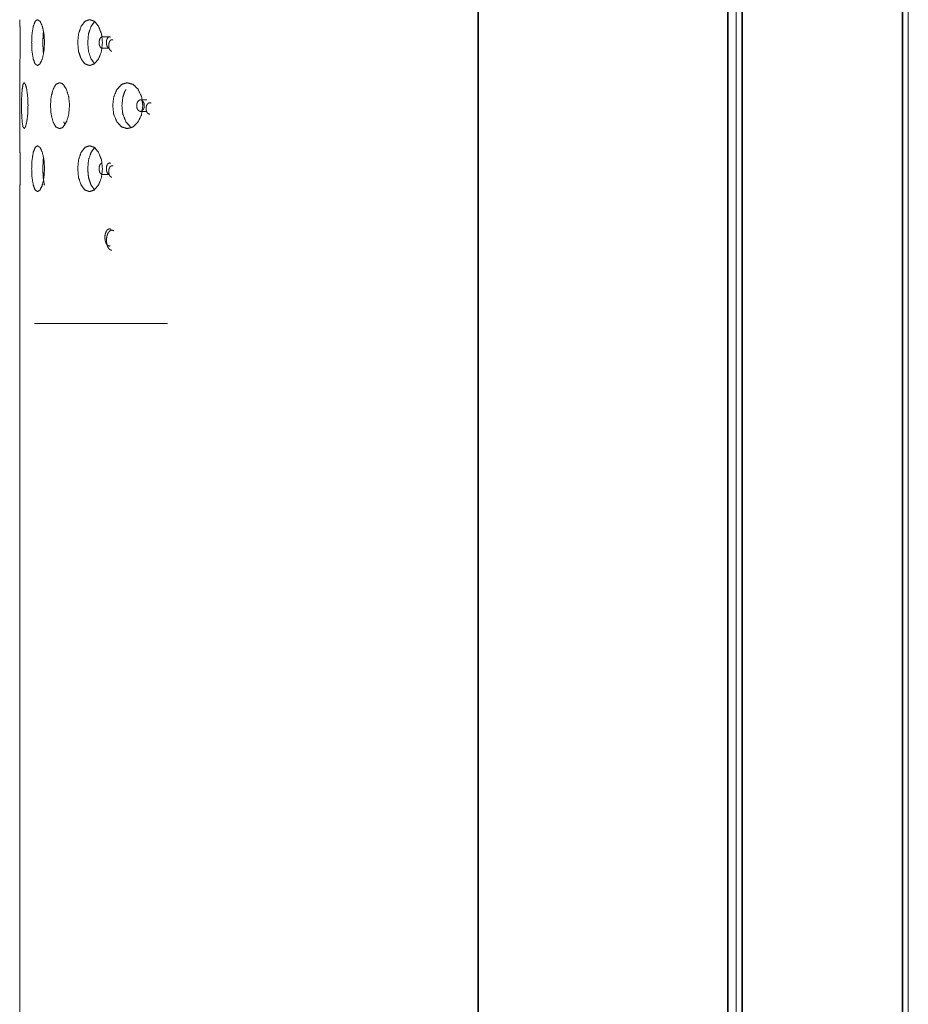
# Model space of a CAD drawing. Header units: millimetres. Extents: x 4 to 1188, y 1 to 840.
# Tile 92 of 256: x 406 to 428, y 448 to 473. Entities that reach past the tile are written whole.
import ezdxf

# ---------------------------------------------------------------- set-up
doc = ezdxf.new("R2010")
doc.units = ezdxf.units.MM
doc.layers.add('1', color=7, linetype='Continuous')

msp = doc.modelspace()

# ---------------------------------------------------------------- linework, layer by layer
at = {"layer": '1', "color": 154, "linetype": 'Continuous', "lineweight": 13}
for p, q in [((423.4392, 498.8605), (423.4392, 387.9319)), ((427.7249, 387.9319), (427.7249, 498.8605)), ((423.5821, 493.8605), (423.5821, 383.8605))]:
    msp.add_line(p, q, dxfattribs=at)
at = {"layer": '1', "color": 154, "linetype": 'Continuous', "lineweight": 35}
for p, q in [((423.5821, 388.0747), (423.5821, 498.8605)), ((427.5821, 498.8605), (427.5821, 388.0747))]:
    msp.add_line(p, q, dxfattribs=at)
for points, knots in [([(417.0106, 498.889), (417.0106, 470.8833), (417.0106, 414.8719), (417.0106, 358.8605)], [0, 0, 0.2, 0.6, 1, 1]), ([(423.2249, 361.8462), (423.2249, 382.2176), (423.2249, 428.9319), (423.2249, 452.289), (423.2249, 498.889)], [0, 0, 0.1486501, 0.4895236, 0.6599604, 1, 1])]:
    msp.add_open_spline(points, degree=1, knots=knots, dxfattribs=at)
at = {"layer": '1', "color": 154, "linetype": 'Continuous', "lineweight": 13}
for points, knots in [([(423.4392, 358.9319), (423.4392, 405.5747), (423.4392, 452.289), (423.4392, 498.9319)], [0, 0, 0.3331633, 0.6668367, 1, 1]), ([(405.5894, 472.8377), (405.5841, 472.965), (405.5821, 473.0033), (405.5842, 472.9611), (405.5845, 472.9549), (405.5894, 472.8373), (405.5946, 472.6521), (405.5949, 472.6374), (405.5969, 472.4327), (405.5946, 472.2089), (405.5894, 472.026), (405.5841, 471.8993), (405.5821, 471.8605), (405.5821, 471.8605)], [0, 0, 0.1034888, 0.2000731, 0.2997094, 0.30674, 0.4005243, 0.5000513, 0.5070757, 0.5996783, 0.7011946, 0.7999624, 0.9028029, 0.999906, 1, 1]), ([(405.8799, 472.4319), (405.8894, 472.6487), (405.9202, 472.8377), (405.9689, 472.965), (406.026, 473.0033), (406.0893, 472.962), (406.0936, 472.9559), (406.146, 472.8376), (406.1867, 472.6525), (406.1883, 472.6398), (406.2006, 472.4318), (406.1858, 472.2051), (406.146, 472.026), (406.087, 471.8987), (406.026, 471.8605), (405.9669, 471.9018), (405.9632, 471.9079), (405.9201, 472.0262), (405.8897, 472.2116), (405.8885, 472.2242), (405.8799, 472.4319)], [0, 0, 0.0612636, 0.1249458, 0.1895857, 0.2499134, 0.3124924, 0.3168293, 0.3749717, 0.4375477, 0.4413424, 0.5000066, 0.5641599, 0.6249703, 0.6896137, 0.7499377, 0.8125148, 0.8168694, 0.8749947, 0.9376559, 0.9414392, 1, 1]), ([(407.0278, 472.4319), (407.0481, 472.6487), (407.1126, 472.8377), (407.2116, 472.965), (407.3235, 473.0033), (407.443, 472.962), (407.4508, 472.9559), (407.5467, 472.8376), (407.6196, 472.6525), (407.6225, 472.6398), (407.6442, 472.4318), (407.6181, 472.2051), (407.5467, 472.026), (407.4386, 471.8987), (407.3234, 471.8605), (407.2076, 471.9018), (407.2002, 471.9079), (407.1126, 472.0262), (407.0487, 472.2116), (407.0462, 472.2242), (407.0278, 472.4319)], [0, 0, 0.0612637, 0.1249445, 0.189586, 0.2499149, 0.3124926, 0.31683, 0.3749719, 0.437548, 0.441342, 0.5000064, 0.5641598, 0.6249691, 0.6896127, 0.7499374, 0.8125138, 0.8168696, 0.874995, 0.9376563, 0.9414393, 1, 1]), ([(407.2774, 472.4319), (407.298, 472.653), (407.3601, 472.8377), (407.4575, 472.9657), (407.4575, 472.9657)], [0, 0, 0.3314454, 0.6600948, 0.999991, 1, 1]), ([(406.1582, 472.4319), (406.1679, 472.653), (406.1757, 472.7022)], [0, 0, 0.7909317, 1, 1]), ([(407.6294, 472.5737), (407.628, 472.5735), (407.6068, 472.5629), (407.5872, 472.5396), (407.5833, 472.5327), (407.5732, 472.51), (407.5659, 472.484), (407.5608, 472.4319)], [0, 0, 0.0128894, 0.207931, 0.4157286, 0.4640861, 0.6059122, 0.7461125, 1, 1]), ([(407.8469, 472.5651), (407.8469, 472.5651), (407.8333, 472.5723), (407.8186, 472.5747), (407.8084, 472.5735), (407.7881, 472.5633), (407.7875, 472.5628), (407.7684, 472.5396), (407.7645, 472.5327), (407.7547, 472.51), (407.7476, 472.4844), (407.7457, 472.4741), (407.7425, 472.4319)], [0, 0, 0.0000083, 0.0937016, 0.1926796, 0.2608439, 0.401987, 0.4062832, 0.5601907, 0.5963044, 0.7025239, 0.8065686, 0.8459851, 1, 1]), ([(407.9067, 472.4952), (407.9067, 472.4952), (407.8929, 472.5024), (407.8779, 472.5048), (407.8677, 472.5037), (407.8469, 472.4934), (407.8466, 472.4931), (407.8273, 472.47), (407.8233, 472.463), (407.8131, 472.4398), (407.806, 472.4146), (407.8041, 472.4041), (407.8009, 472.362)], [0, 0, 0.0000162, 0.0944476, 0.1933512, 0.2613134, 0.4038455, 0.4063305, 0.5598782, 0.5965913, 0.7044613, 0.8070739, 0.846924, 1, 1]), ([(406.1762, 472.1618), (406.1667, 472.2223), (406.1582, 472.4319)], [0, 0, 0.2541059, 1, 1]), ([(407.4464, 471.9078), (407.36, 472.0262), (407.2956, 472.2223), (407.2774, 472.4319)], [0, 0, 0.3164855, 0.6752633, 1, 1]), ([(407.5608, 472.4319), (407.5661, 472.3783), (407.574, 472.3514), (407.5832, 472.3313), (407.5916, 472.3176), (407.6094, 472.2988), (407.628, 472.2915)], [0, 0, 0.264642, 0.4137391, 0.5419083, 0.643044, 0.8286808, 1, 1]), ([(407.7425, 472.4319), (407.7455, 472.3902), (407.7479, 472.3774), (407.7555, 472.3514), (407.7645, 472.3313), (407.7727, 472.3176), (407.7904, 472.2987), (407.8139, 472.2893), (407.8184, 472.2891), (407.8184, 472.2891)], [0, 0, 0.1884046, 0.2490219, 0.382187, 0.4996186, 0.5919996, 0.7626524, 0.9626614, 0.9999552, 1, 1]), ([(407.8009, 472.362), (407.804, 472.3202), (407.8063, 472.3078), (407.8128, 472.2849), (407.8232, 472.2613), (407.8295, 472.2507), (407.8483, 472.2296), (407.8494, 472.2288), (407.8709, 472.2197), (407.8778, 472.2192), (407.8778, 472.2192)], [0, 0, 0.1883621, 0.2471579, 0.3627189, 0.4996118, 0.5701978, 0.7524793, 0.7614446, 0.9438654, 0.9999692, 1, 1]), ([(405.6277, 470.8605), (405.6273, 470.8841), (405.6311, 471.0773), (405.6438, 471.2662), (405.6658, 471.3936), (405.6936, 471.4319), (405.7266, 471.3905), (405.7289, 471.3845), (405.7579, 471.2662), (405.7811, 471.0811), (405.7821, 471.0684), (405.7891, 470.884), (405.7892, 470.8604), (405.7806, 470.6337), (405.7579, 470.4546), (405.7254, 470.3273), (405.6936, 470.289), (405.6648, 470.3304), (405.6631, 470.3365), (405.6438, 470.4548), (405.6312, 470.6401), (405.6307, 470.6528), (405.6277, 470.8605)], [0, 0, 0.0065509, 0.0613595, 0.1250258, 0.1896541, 0.2499708, 0.3125366, 0.316874, 0.3750029, 0.4375661, 0.4413597, 0.4935522, 0.5001102, 0.5642459, 0.6250446, 0.6896744, 0.7499875, 0.8125519, 0.8169066, 0.8750197, 0.9376677, 0.9414486, 1, 1]), ([(406.3498, 470.8605), (406.35, 470.8841), (406.3649, 471.0773), (406.413, 471.2662), (406.4876, 471.3936), (406.5729, 471.4319), (406.6329, 471.4152), (406.6652, 471.3905), (406.6713, 471.3845), (406.7462, 471.2662), (406.8035, 471.0811), (406.8058, 471.0684), (406.8227, 470.884), (406.8229, 470.8604), (406.8023, 470.6337), (406.7461, 470.4546), (406.6618, 470.3273), (406.6325, 470.3057), (406.5728, 470.289), (406.4845, 470.3304), (406.4789, 470.3365), (406.4129, 470.4548), (406.3653, 470.6401), (406.3634, 470.6528), (406.3498, 470.8605)], [0, 0, 0.0065476, 0.0613279, 0.1249616, 0.1895557, 0.249842, 0.2903515, 0.3126511, 0.3169865, 0.3750854, 0.4376181, 0.4414091, 0.4935753, 0.50013, 0.5642326, 0.6250009, 0.6895989, 0.7097798, 0.7501151, 0.8126482, 0.817, 0.8750834, 0.9376998, 0.9414787, 1, 1]), ([(407.9006, 470.8605), (407.9009, 470.8841), (407.9258, 471.0773), (408.0055, 471.2662), (408.1269, 471.3936), (408.2632, 471.4319), (408.4075, 471.3905), (408.417, 471.3845), (408.532, 471.2662), (408.6189, 471.0811), (408.6224, 471.0684), (408.6479, 470.884), (408.6482, 470.8604), (408.6172, 470.6337), (408.5319, 470.4546), (408.4023, 470.3273), (408.263, 470.289), (408.122, 470.3304), (408.1129, 470.3365), (408.0054, 470.4548), (407.9265, 470.6401), (407.9234, 470.6528), (407.9006, 470.8605)], [0, 0, 0.0065509, 0.0613596, 0.1250256, 0.189653, 0.2499711, 0.3125354, 0.3168728, 0.3750009, 0.4375661, 0.4413589, 0.4935518, 0.5001098, 0.5642457, 0.6250454, 0.6896753, 0.7499885, 0.8125522, 0.8169073, 0.8750204, 0.9376681, 0.9414488, 1, 1]), ([(408.1284, 470.8605), (408.154, 471.0816), (408.1935, 471.196), (408.2306, 471.2662), (408.2306, 471.2663)], [0, 0, 0.5009324, 0.7934909, 0.9999646, 1, 1]), ([(408.4978, 470.8605), (408.5042, 470.8068), (408.5138, 470.7799), (408.525, 470.7599), (408.5352, 470.7462), (408.5569, 470.7274), (408.5862, 470.7179), (408.5917, 470.7177), (408.6081, 470.7196), (408.6301, 470.7292), (408.6568, 470.7559), (408.6593, 470.7595), (408.6663, 470.771), (408.6811, 470.8082), (408.687, 470.8468), (408.6874, 470.8603), (408.6848, 470.8947), (408.6799, 470.9168), (408.6594, 470.9612), (408.6271, 470.9935), (408.6102, 471.0008), (408.5919, 471.0032), (408.5793, 471.0021), (408.5537, 470.9915), (408.5299, 470.9682), (408.5251, 470.9613), (408.5128, 470.9385), (408.504, 470.9126), (408.4978, 470.8605)], [0, 0, 0.060515, 0.0946121, 0.1239236, 0.1470521, 0.1894871, 0.2403844, 0.2498014, 0.2775507, 0.3161881, 0.3698362, 0.3756726, 0.3929588, 0.4411113, 0.48499, 0.5000318, 0.5384039, 0.5642889, 0.6242426, 0.6892689, 0.7189622, 0.7499471, 0.7712679, 0.8164665, 0.8646157, 0.8758155, 0.9086814, 0.9411706, 1, 1]), ([(408.3383, 470.3345), (408.3382, 470.3345), (408.2306, 470.4548), (408.151, 470.6508), (408.1284, 470.8605)], [0, 0, 0.0000789, 0.3199786, 0.6769346, 1, 1]), ([(408.86, 470.9237), (408.86, 470.9237), (408.8433, 470.9309), (408.8252, 470.9334), (408.8128, 470.9322), (408.7876, 470.9219), (408.7872, 470.9217), (408.7638, 470.8985), (408.7589, 470.8916), (408.7465, 470.8684), (408.738, 470.8431), (408.7356, 470.8327), (408.7317, 470.7906)], [0, 0, 0.000007, 0.0944323, 0.1933498, 0.2613009, 0.4038571, 0.4063405, 0.5598672, 0.5965936, 0.704462, 0.8070722, 0.8469239, 1, 1]), ([(408.7317, 470.7906), (408.7354, 470.7488), (408.7383, 470.7364), (408.7461, 470.7135), (408.7588, 470.6898), (408.7665, 470.6792), (408.7893, 470.6581), (408.7906, 470.6574), (408.8167, 470.6483), (408.825, 470.6478), (408.825, 470.6478)], [0, 0, 0.1883581, 0.2471708, 0.3627374, 0.4996124, 0.5701906, 0.7524988, 0.7614662, 0.943866, 0.9999674, 1, 1]), ([(405.5841, 469.8222), (405.5821, 469.8605), (405.5842, 469.8182), (405.5845, 469.8121), (405.5894, 469.6944), (405.5946, 469.5092), (405.5949, 469.4946), (405.5969, 469.2899), (405.5946, 469.066), (405.5894, 468.8832), (405.5841, 468.7564), (405.5821, 468.7176), (405.5842, 468.759), (405.5845, 468.765), (405.5894, 468.8834), (405.5947, 469.0687), (405.595, 469.0811)], [0, 0, 0.0802657, 0.163085, 0.1689277, 0.2468822, 0.3296075, 0.3354492, 0.4124183, 0.4968029, 0.5788997, 0.6643801, 0.7450938, 0.8284766, 0.8341727, 0.9116639, 0.9950603, 1, 1]), ([(405.8799, 469.289), (405.8894, 469.5059), (405.9202, 469.6948), (405.9689, 469.8222), (406.026, 469.8605), (406.0893, 469.8191), (406.0936, 469.813), (406.146, 469.6948), (406.1867, 469.5096), (406.1883, 469.497), (406.2006, 469.2889), (406.1858, 469.0623), (406.146, 468.8832), (406.087, 468.7559), (406.026, 468.7176), (405.9669, 468.759), (405.9632, 468.7651), (405.9201, 468.8834), (405.8897, 469.0687), (405.8885, 469.0813), (405.8799, 469.289)], [0, 0, 0.0612636, 0.1249457, 0.1895856, 0.2499134, 0.3124923, 0.3168293, 0.3749716, 0.4375476, 0.4413423, 0.5000088, 0.5641598, 0.6249702, 0.6896135, 0.7499375, 0.8125146, 0.8168692, 0.8749945, 0.9376537, 0.9414392, 1, 1]), ([(407.0278, 469.289), (407.0481, 469.5059), (407.1126, 469.6948), (407.2116, 469.8222), (407.3235, 469.8605), (407.443, 469.8191), (407.4508, 469.813), (407.5467, 469.6948), (407.6196, 469.5096), (407.6225, 469.497), (407.6442, 469.2889), (407.6181, 469.0623), (407.5467, 468.8832), (407.4386, 468.7559), (407.3234, 468.7176), (407.2076, 468.759), (407.2002, 468.7651), (407.1126, 468.8834), (407.0487, 469.0687), (407.0462, 469.0813), (407.0278, 469.289)], [0, 0, 0.0612637, 0.1249445, 0.1895859, 0.2499149, 0.3124925, 0.3168299, 0.3749718, 0.4375479, 0.4413419, 0.5000086, 0.5641597, 0.6249689, 0.6896126, 0.7499372, 0.8125136, 0.8168694, 0.8749948, 0.9376541, 0.9414393, 1, 1]), ([(407.2774, 469.289), (407.298, 469.5101), (407.3601, 469.6948), (407.4575, 469.8229), (407.4575, 469.8229)], [0, 0, 0.3314329, 0.6600931, 0.9999965, 1, 1]), ([(406.1582, 469.289), (406.1679, 469.5101), (406.1757, 469.5594)], [0, 0, 0.7909019, 1, 1]), ([(406.1974, 468.8834), (406.1974, 468.8834), (406.1667, 469.0794), (406.1582, 469.289)], [0, 0, 0.0000785, 0.5249363, 1, 1]), ([(407.4464, 468.765), (407.36, 468.8834), (407.2956, 469.0794), (407.2774, 469.289)], [0, 0, 0.3164852, 0.6752631, 1, 1]), ([(407.6294, 469.4308), (407.628, 469.4307), (407.6068, 469.4201), (407.5872, 469.3968), (407.5833, 469.3899), (407.5732, 469.3671), (407.5659, 469.3412), (407.5608, 469.289)], [0, 0, 0.0128894, 0.207931, 0.4157286, 0.4640861, 0.6059122, 0.7461125, 1, 1]), ([(407.5608, 469.289), (407.5661, 469.2354), (407.574, 469.2085), (407.5832, 469.1884), (407.5916, 469.1748), (407.6094, 469.156), (407.628, 469.1486)], [0, 0, 0.264642, 0.4137391, 0.5419083, 0.643044, 0.8286808, 1, 1]), ([(407.8469, 469.4222), (407.8469, 469.4222), (407.8333, 469.4294), (407.8186, 469.4318), (407.8084, 469.4307), (407.7881, 469.4205), (407.7875, 469.42), (407.7684, 469.3968), (407.7645, 469.3899), (407.7547, 469.3671), (407.7476, 469.3415), (407.7457, 469.3312), (407.7425, 469.289)], [0, 0, 0.0000088, 0.0937021, 0.1926801, 0.2608444, 0.4019876, 0.4062838, 0.5601913, 0.596305, 0.7025246, 0.8065692, 0.8460006, 1, 1]), ([(407.7425, 469.289), (407.7455, 469.2474), (407.7479, 469.2346), (407.7555, 469.2085), (407.7645, 469.1884), (407.7727, 469.1748), (407.7904, 469.1558), (407.8139, 469.1465), (407.8184, 469.1462), (407.8184, 469.1462)], [0, 0, 0.1884046, 0.249022, 0.3821871, 0.4996187, 0.5919997, 0.7626526, 0.9626616, 0.9999554, 1, 1]), ([(407.9067, 469.3523), (407.9067, 469.3523), (407.8929, 469.3595), (407.8779, 469.3619), (407.8677, 469.3608), (407.8469, 469.3505), (407.8466, 469.3502), (407.8273, 469.3271), (407.8233, 469.3201), (407.8131, 469.297), (407.806, 469.2717), (407.8041, 469.2612), (407.8009, 469.2191)], [0, 0, 0.0000162, 0.0944476, 0.1933512, 0.2613134, 0.4038455, 0.4063305, 0.5598782, 0.5965913, 0.7044613, 0.8070739, 0.846924, 1, 1]), ([(407.8009, 469.2191), (407.804, 469.1774), (407.8063, 469.1649), (407.8128, 469.1421), (407.8232, 469.1184), (407.8295, 469.1078), (407.8483, 469.0867), (407.8494, 469.086), (407.8709, 469.0768), (407.8778, 469.0763), (407.8778, 469.0763)], [0, 0, 0.1883621, 0.2471579, 0.3627189, 0.4996118, 0.5701978, 0.7524793, 0.7614446, 0.9438654, 0.9999692, 1, 1]), ([(405.5821, 468.7176), (405.5821, 414.8719), (405.5821, 358.8605)], [0, 0, 0.490143, 1, 1]), ([(407.8609, 467.7748), (407.8609, 467.7748), (407.8302, 467.7881), (407.8185, 467.789), (407.7916, 467.7835), (407.7729, 467.772), (407.7623, 467.7619), (407.7378, 467.726), (407.7126, 467.6537), (407.7064, 467.6089), (407.7051, 467.5747)], [0, 0, 0.0000302, 0.1397172, 0.1918642, 0.3131862, 0.401646, 0.4557257, 0.596437, 0.8056588, 0.9174602, 1, 1]), ([(407.7051, 467.5747), (407.7096, 467.5119), (407.7132, 467.4929), (407.7246, 467.4533), (407.7378, 467.4236), (407.7503, 467.4028), (407.7765, 467.3747), (407.8117, 467.3608), (407.8184, 467.3605), (407.8384, 467.3633), (407.8384, 467.3634)], [0, 0, 0.1704619, 0.2247647, 0.3459479, 0.450543, 0.5349981, 0.6871492, 0.8672396, 0.9008715, 0.9999508, 1, 1]), ([(407.9283, 467.7381), (407.9283, 467.7381), (407.9039, 467.7507), (407.8779, 467.7548), (407.8594, 467.7528), (407.8237, 467.7348), (407.823, 467.7342), (407.7897, 467.6937), (407.7828, 467.6816), (407.7653, 467.6415), (407.753, 467.5969), (407.7498, 467.5789), (407.7442, 467.5049)], [0, 0, 0.0000112, 0.0945966, 0.1929545, 0.2629622, 0.4040697, 0.4070947, 0.5599975, 0.5963839, 0.7032462, 0.8069263, 0.8461037, 1, 1]), ([(407.7442, 467.5049), (407.7496, 467.4313), (407.7552, 467.4027), (407.7649, 467.3692), (407.7828, 467.3282), (407.7941, 467.309), (407.8266, 467.2727), (407.8283, 467.2714), (407.8658, 467.2557), (407.8778, 467.2549), (407.8778, 467.2549)], [0, 0, 0.1893758, 0.2672704, 0.364773, 0.5000858, 0.5728703, 0.7533189, 0.7620106, 0.943389, 0.9999484, 1, 1]), ([(409.2651, 465.4319), (408.009, 465.4319), (406.6552, 465.4319), (405.9562, 465.4319), (405.9562, 465.4319)], [0, 0, 0.1853997, 0.4569333, 0.7284672, 1, 1])]:
    msp.add_open_spline(points, degree=1, knots=knots, dxfattribs=at)
for points in [[(407.6384, 472.5747), (407.8187, 472.5747)], [(407.8184, 472.2891), (407.6382, 472.2891)], [(405.5821, 471.8605), (405.5821, 469.8605)], [(408.5921, 471.0032), (408.754, 471.0032)], [(408.7536, 470.7177), (408.5917, 470.7177)], [(406.7089, 470.3983), (406.6779, 470.4548)], [(407.8184, 469.1462), (407.6382, 469.1462)]]:
    msp.add_open_spline(points, degree=1, dxfattribs=at)

doc.saveas('drawing.dxf')
